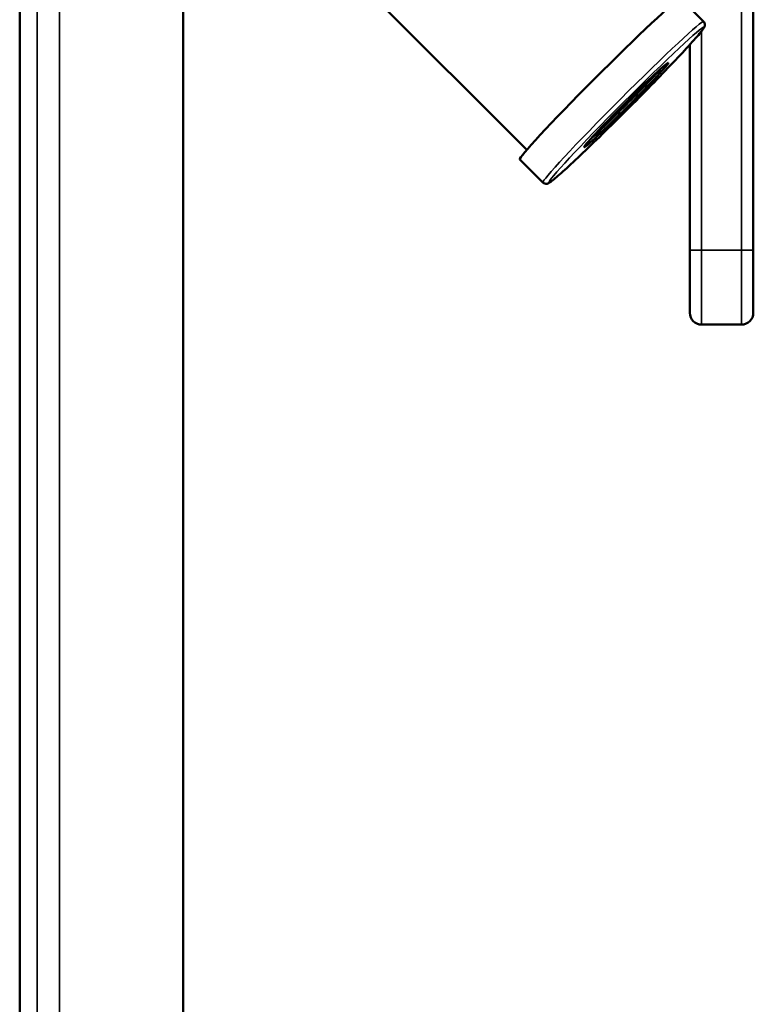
# Model space of a CAD drawing. Header units: inches. Extents: x 0 to 136, y 2 to 86.
# Tile 73 of 160: x 75.24 to 79.02, y 32.9 to 37.96. Entities that reach past the tile are written whole.
import ezdxf

# ---------------------------------------------------------------- set-up
doc = ezdxf.new("R2010")
doc.units = ezdxf.units.IN
doc.header["$LTSCALE"] = 4
doc.header["$MEASUREMENT"] = 0
doc.layers.add('Visible (ANSI)', color=7, linetype='Continuous', lineweight=50)
doc.layers.add('Visible Narrow (ANSI)', color=7, linetype='Continuous', lineweight=35)

msp = doc.modelspace()

# ---------------------------------------------------------------- linework, layer by layer
at = {"layer": 'Visible (ANSI)'}
for p, q in [((76.0842, 20.6763), (76.0842, 68.9262)), ((75.243, 43.1871), (75.243, 20.7154)), ((79.0175, 38.2191), (79.0175, 36.7766)), ((77.852, 37.2925), (77.0356, 38.1078)), ((78.7618, 37.9526), (78.658, 38.0563)), ((78.6908, 36.7766), (78.6908, 37.8337)), ((77.935, 37.1248), (77.8161, 37.2436)), ((78.6908, 36.7766), (78.6908, 36.4541)), ((79.0175, 36.4541), (79.0175, 36.7766)), ((78.7508, 36.3941), (78.9575, 36.3941))]:
    msp.add_line(p, q, dxfattribs=at)
for centre, start, end in [((78.7508, 36.4541), 180, 270), ((78.9575, 36.4541), 270, 0)]:
    msp.add_arc(centre, 0.06, start, end, dxfattribs=at)
for centre, major_axis, start_param, end_param in [((78.2295, 37.6575), (-0.4134, -0.4139), 3.21918, 6.283185), ((78.3544, 37.5327), (0.2326, 0.2329), 3.820618, 5.60416)]:
    msp.add_ellipse(centre, major_axis=major_axis, ratio=0.035511, start_param=start_param, end_param=end_param, dxfattribs=at)
msp.add_ellipse((78.3638, 37.5233), major_axis=(0.2163, 0.2166), ratio=0.035511, dxfattribs=at)
msp.add_open_spline([(78.7618, 37.9526), (78.7641, 37.9503), (78.7658, 37.9476), (78.7679, 37.9422), (78.7683, 37.9397), (78.7686, 37.9349), (78.7682, 37.9329), (78.7672, 37.9281), (78.7664, 37.9263), (78.7613, 37.9156), (78.7557, 37.9088), (78.7326, 37.8804), (78.7115, 37.8563), (78.6583, 37.7981), (78.627, 37.7647), (78.5567, 37.691), (78.5177, 37.6507), (78.4359, 37.5673), (78.3931, 37.5242), (78.3079, 37.4393), (78.2656, 37.3976), (78.1856, 37.3199), (78.148, 37.2838), (78.0812, 37.2209), (78.0521, 37.1941), (78.0049, 37.1521), (77.9873, 37.1373), (77.9712, 37.1257), (77.9679, 37.1235), (77.962, 37.1205), (77.96, 37.1194), (77.9545, 37.1183), (77.9525, 37.118), (77.9472, 37.1183), (77.9435, 37.119), (77.938, 37.1222), (77.9364, 37.1234), (77.935, 37.1248)], degree=3, knots=[4.676848, 4.676848, 4.676848, 4.676848, 4.69206, 4.69206, 4.708871, 4.708871, 4.731485, 4.731485, 4.776165, 4.776165, 5.006816, 5.006816, 5.352118, 5.352118, 5.675003, 5.675003, 5.995957, 5.995957, 6.316469, 6.316469, 6.636912, 6.636912, 6.957545, 6.957545, 7.278975, 7.278975, 7.6046, 7.6046, 7.711521, 7.711521, 7.764981, 7.764981, 7.786443, 7.786443, 7.809043, 7.809043, 7.818441, 7.818441, 7.818441, 7.818441], dxfattribs=at)
at = {"layer": 'Visible Narrow (ANSI)'}
for p, q in [((75.4476, 68.9262), (75.4476, 20.6763)), ((75.3337, 20.7156), (75.3337, 68.8868)), ((75.243, 43.1871), (75.243, 20.7156)), ((78.9575, 36.7766), (78.9575, 38.2429)), ((78.7508, 37.9029), (78.7508, 36.7766)), ((78.7508, 36.7766), (78.6908, 36.7766)), ((78.7508, 36.7766), (78.9575, 36.7766)), ((78.7508, 36.7766), (78.7508, 36.3941)), ((78.9575, 36.3941), (78.9575, 36.7766)), ((79.0175, 36.7766), (78.9575, 36.7766))]:
    msp.add_line(p, q, dxfattribs=at)
msp.add_ellipse((78.3484, 37.5387), major_axis=(-0.4134, -0.4139), ratio=0.035511, start_param=3.141593, end_param=6.283185, dxfattribs=at)
msp.add_ellipse((78.3638, 37.5233), major_axis=(0.398, 0.3985), ratio=0.035511, dxfattribs=at)

doc.saveas('drawing.dxf')
